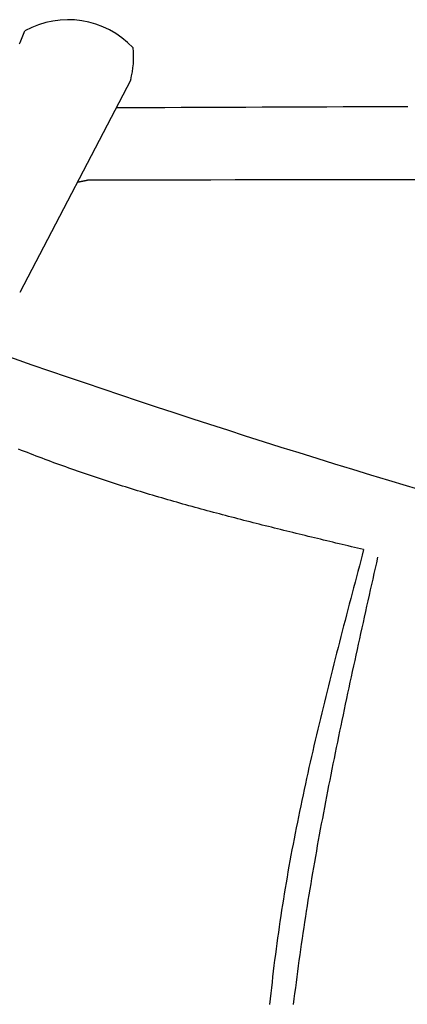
# Model space of a CAD drawing. Extents: x 715 to 7297, y 267 to 5710.
# Tile 12 of 91: x 2666 to 2921, y 2012 to 2660. Entities that reach past the tile are written whole.
import ezdxf

# ---------------------------------------------------------------- set-up
doc = ezdxf.new("R2010")
doc.units = 0
doc.layers.add('CAR', color=10, linetype='CONTINUOUS')

msp = doc.modelspace()

# ---------------------------------------------------------------- linework, layer by layer
at = {"layer": 'CAR'}
msp.add_line((2738.69, 2620.844), (2665.531, 2480.867), dxfattribs=at)
for points in [[(2665.41, 2644.36, 0), (2665.86, 2645.43, 0), (2666.3, 2646.5, 0), (2666.75, 2647.57, 0), (2667.19, 2648.65, 0), (2667.64, 2649.72, 0), (2668.08, 2650.79, 0), (2668.52, 2651.86, 0), (2668.97, 2652.93, 0)], [(2729.09, 2602.48, 0), (2739.76, 2602.53, 0), (2750.43, 2602.57, 0), (2761.1, 2602.62, 0), (2771.77, 2602.67, 0), (2782.44, 2602.71, 0), (2793.11, 2602.76, 0), (2803.78, 2602.8, 0), (2814.45, 2602.85, 0), (2825.12, 2602.89, 0), (2835.79, 2602.93, 0), (2846.46, 2602.98, 0), (2857.13, 2603.02, 0), (2867.79, 2603.06, 0), (2878.46, 2603.11, 0), (2889.13, 2603.15, 0), (2899.8, 2603.19, 0), (2910.47, 2603.23, 0), (2921.14, 2603.27, 0)], [(2710.46, 2554.66, 0), (2710.41, 2554.65, 0), (2710.36, 2554.64, 0), (2710.31, 2554.63, 0), (2710.25, 2554.62, 0), (2710.2, 2554.6, 0), (2710.15, 2554.59, 0), (2710.1, 2554.58, 0), (2710.05, 2554.57, 0), (2709.99, 2554.56, 0), (2709.94, 2554.55, 0), (2709.89, 2554.54, 0), (2709.84, 2554.53, 0), (2709.79, 2554.52, 0), (2709.74, 2554.51, 0), (2709.68, 2554.5, 0), (2709.63, 2554.49, 0), (2709.58, 2554.48, 0), (2709.53, 2554.46, 0), (2709.48, 2554.45, 0), (2709.42, 2554.44, 0), (2709.37, 2554.43, 0), (2709.32, 2554.42, 0), (2709.27, 2554.41, 0), (2709.22, 2554.4, 0), (2709.16, 2554.39, 0), (2709.11, 2554.38, 0), (2709.06, 2554.37, 0), (2709.01, 2554.36, 0), (2708.96, 2554.35, 0), (2708.9, 2554.33, 0), (2708.85, 2554.32, 0), (2708.8, 2554.31, 0), (2708.75, 2554.3, 0), (2708.7, 2554.29, 0), (2708.64, 2554.28, 0), (2708.59, 2554.27, 0), (2708.54, 2554.26, 0), (2708.49, 2554.25, 0), (2708.44, 2554.24, 0), (2708.38, 2554.23, 0), (2708.33, 2554.22, 0), (2708.28, 2554.21, 0), (2708.23, 2554.19, 0), (2708.18, 2554.18, 0), (2708.12, 2554.17, 0), (2708.07, 2554.16, 0), (2708.02, 2554.15, 0), (2707.97, 2554.14, 0), (2707.92, 2554.13, 0), (2707.86, 2554.12, 0), (2707.81, 2554.11, 0), (2707.76, 2554.1, 0), (2707.71, 2554.09, 0), (2707.66, 2554.08, 0), (2707.6, 2554.07, 0), (2707.55, 2554.05, 0), (2707.5, 2554.04, 0), (2707.45, 2554.03, 0), (2707.4, 2554.02, 0), (2707.34, 2554.01, 0), (2707.29, 2554, 0), (2707.24, 2553.99, 0), (2707.19, 2553.98, 0), (2707.14, 2553.97, 0), (2707.08, 2553.96, 0), (2707.03, 2553.95, 0), (2706.98, 2553.94, 0), (2706.93, 2553.92, 0), (2706.88, 2553.91, 0), (2706.82, 2553.9, 0), (2706.77, 2553.89, 0), (2706.72, 2553.88, 0), (2706.67, 2553.87, 0), (2706.62, 2553.86, 0), (2706.56, 2553.85, 0), (2706.51, 2553.84, 0), (2706.46, 2553.83, 0), (2706.41, 2553.82, 0), (2706.36, 2553.81, 0), (2706.3, 2553.79, 0), (2706.25, 2553.78, 0), (2706.2, 2553.77, 0), (2706.15, 2553.76, 0), (2706.1, 2553.75, 0), (2706.04, 2553.74, 0), (2705.99, 2553.73, 0), (2705.94, 2553.72, 0), (2705.89, 2553.71, 0), (2705.84, 2553.7, 0), (2705.79, 2553.69, 0), (2705.73, 2553.68, 0), (2705.68, 2553.66, 0), (2705.63, 2553.65, 0), (2705.58, 2553.64, 0), (2705.53, 2553.63, 0), (2705.47, 2553.62, 0), (2705.42, 2553.61, 0), (2705.37, 2553.6, 0), (2705.32, 2553.59, 0), (2705.27, 2553.58, 0), (2705.21, 2553.57, 0), (2705.16, 2553.56, 0), (2705.11, 2553.55, 0), (2705.06, 2553.53, 0), (2705.01, 2553.52, 0), (2704.95, 2553.51, 0), (2704.9, 2553.5, 0), (2704.85, 2553.49, 0), (2704.8, 2553.48, 0), (2704.75, 2553.47, 0), (2704.69, 2553.46, 0), (2704.64, 2553.45, 0), (2704.59, 2553.44, 0), (2704.54, 2553.43, 0), (2704.49, 2553.42, 0), (2704.43, 2553.4, 0), (2704.38, 2553.39, 0), (2704.33, 2553.38, 0), (2704.28, 2553.37, 0), (2704.23, 2553.36, 0), (2704.18, 2553.35, 0), (2704.12, 2553.34, 0), (2704.07, 2553.33, 0), (2704.02, 2553.32, 0), (2703.97, 2553.31, 0), (2703.92, 2553.3, 0), (2703.86, 2553.28, 0)], [(2936.82, 2555.04, 0), (2920.66, 2555.02, 0), (2904.49, 2555.01, 0), (2888.32, 2554.98, 0), (2872.15, 2554.96, 0), (2855.98, 2554.93, 0), (2839.81, 2554.91, 0), (2823.64, 2554.88, 0), (2807.48, 2554.85, 0), (2791.31, 2554.82, 0), (2775.14, 2554.79, 0), (2758.97, 2554.76, 0), (2742.8, 2554.72, 0), (2726.63, 2554.69, 0), (2710.46, 2554.66, 0)], [(2892.03, 2311.55, 0), (2890, 2312.03, 0), (2887.98, 2312.52, 0), (2885.95, 2313, 0), (2883.92, 2313.48, 0), (2881.9, 2313.96, 0), (2879.87, 2314.45, 0), (2877.85, 2314.93, 0), (2875.82, 2315.41, 0), (2873.79, 2315.9, 0), (2871.77, 2316.38, 0), (2869.74, 2316.87, 0), (2867.72, 2317.35, 0), (2865.69, 2317.84, 0), (2863.67, 2318.33, 0), (2861.64, 2318.81, 0), (2859.62, 2319.3, 0), (2857.59, 2319.79, 0), (2855.57, 2320.28, 0), (2853.55, 2320.77, 0), (2851.52, 2321.26, 0), (2849.5, 2321.75, 0), (2847.48, 2322.25, 0), (2845.46, 2322.74, 0), (2843.43, 2323.24, 0), (2841.41, 2323.73, 0), (2839.39, 2324.23, 0), (2837.37, 2324.73, 0), (2835.35, 2325.23, 0), (2833.33, 2325.73, 0), (2831.31, 2326.23, 0), (2829.29, 2326.73, 0), (2827.27, 2327.24, 0), (2825.25, 2327.74, 0), (2823.24, 2328.25, 0), (2821.22, 2328.76, 0), (2819.2, 2329.27, 0), (2817.19, 2329.79, 0), (2815.17, 2330.3, 0), (2813.16, 2330.82, 0), (2811.14, 2331.33, 0), (2809.13, 2331.85, 0), (2807.12, 2332.38, 0), (2805.1, 2332.9, 0), (2803.09, 2333.42, 0), (2801.08, 2333.95, 0), (2799.07, 2334.48, 0), (2797.06, 2335.01, 0), (2795.05, 2335.55, 0), (2793.05, 2336.08, 0), (2791.04, 2336.62, 0), (2789.03, 2337.16, 0), (2787.03, 2337.7, 0), (2785.02, 2338.25, 0), (2783.02, 2338.79, 0), (2781.01, 2339.34, 0), (2779.01, 2339.9, 0), (2777.01, 2340.45, 0), (2775.01, 2341.01, 0), (2773.01, 2341.57, 0), (2771.01, 2342.13, 0), (2769.01, 2342.7, 0), (2767.02, 2343.26, 0), (2765.02, 2343.84, 0), (2763.02, 2344.41, 0), (2761.03, 2344.99, 0), (2759.04, 2345.57, 0), (2757.05, 2346.15, 0), (2755.05, 2346.73, 0), (2753.06, 2347.32, 0), (2751.08, 2347.91, 0), (2749.09, 2348.51, 0), (2747.1, 2349.11, 0), (2745.12, 2349.71, 0), (2743.13, 2350.31, 0), (2741.15, 2350.92, 0), (2739.17, 2351.53, 0), (2737.19, 2352.15, 0), (2735.21, 2352.77, 0), (2733.23, 2353.39, 0), (2731.25, 2354.01, 0), (2729.27, 2354.64, 0), (2727.3, 2355.28, 0), (2725.33, 2355.91, 0), (2723.35, 2356.55, 0), (2721.38, 2357.2, 0), (2719.41, 2357.84, 0), (2717.44, 2358.5, 0), (2715.48, 2359.15, 0), (2713.51, 2359.81, 0), (2711.55, 2360.48, 0), (2709.59, 2361.14, 0), (2707.62, 2361.81, 0), (2705.66, 2362.49, 0), (2703.71, 2363.17, 0), (2701.75, 2363.86, 0), (2699.79, 2364.54, 0), (2697.84, 2365.24, 0), (2695.89, 2365.94, 0), (2693.94, 2366.64, 0), (2691.99, 2367.34, 0), (2690.04, 2368.05, 0), (2688.09, 2368.77, 0), (2686.15, 2369.49, 0), (2684.2, 2370.21, 0), (2682.26, 2370.94, 0), (2680.32, 2371.67, 0), (2678.38, 2372.4, 0), (2676.44, 2373.14, 0), (2674.5, 2373.88, 0), (2672.57, 2374.63, 0), (2670.63, 2375.38, 0), (2668.7, 2376.13, 0), (2666.76, 2376.89, 0), (2664.83, 2377.65, 0)], [(2892.03, 2311.55, 0), (2891.08, 2307.97, 0), (2890.13, 2304.39, 0), (2889.19, 2300.81, 0), (2888.24, 2297.23, 0), (2887.3, 2293.65, 0), (2886.35, 2290.07, 0), (2885.41, 2286.49, 0), (2884.47, 2282.91, 0), (2883.52, 2279.33, 0), (2882.59, 2275.75, 0), (2881.65, 2272.17, 0), (2880.71, 2268.58, 0), (2879.78, 2265, 0), (2878.85, 2261.42, 0), (2877.92, 2257.84, 0), (2876.99, 2254.26, 0), (2876.07, 2250.67, 0), (2875.15, 2247.09, 0), (2874.23, 2243.5, 0), (2873.32, 2239.92, 0), (2872.41, 2236.34, 0), (2871.5, 2232.75, 0), (2870.6, 2229.16, 0), (2869.7, 2225.58, 0), (2868.81, 2221.99, 0), (2867.92, 2218.4, 0), (2867.03, 2214.81, 0), (2866.15, 2211.23, 0), (2865.28, 2207.64, 0), (2864.41, 2204.05, 0), (2863.54, 2200.46, 0), (2862.68, 2196.86, 0), (2861.83, 2193.27, 0), (2860.98, 2189.68, 0), (2860.14, 2186.08, 0), (2859.31, 2182.49, 0), (2858.48, 2178.89, 0), (2857.65, 2175.3, 0), (2856.84, 2171.7, 0), (2856.03, 2168.1, 0), (2855.23, 2164.5, 0), (2854.43, 2160.9, 0), (2853.65, 2157.3, 0), (2852.87, 2153.7, 0), (2852.09, 2150.09, 0), (2851.33, 2146.49, 0), (2850.57, 2142.88, 0), (2849.83, 2139.28, 0), (2849.09, 2135.67, 0), (2848.36, 2132.06, 0), (2847.64, 2128.45, 0), (2846.92, 2124.84, 0), (2846.22, 2121.23, 0), (2845.53, 2117.61, 0), (2844.84, 2114, 0), (2844.17, 2110.38, 0), (2843.5, 2106.76, 0), (2842.85, 2103.15, 0), (2842.2, 2099.53, 0), (2841.57, 2095.9, 0), (2840.95, 2092.28, 0), (2840.34, 2088.66, 0), (2839.73, 2085.03, 0), (2839.14, 2081.4, 0), (2838.57, 2077.77, 0), (2838, 2074.14, 0), (2837.44, 2070.51, 0), (2836.9, 2066.88, 0), (2836.37, 2063.24, 0), (2835.85, 2059.6, 0), (2835.34, 2055.97, 0), (2834.84, 2052.33, 0), (2834.36, 2048.68, 0), (2833.89, 2045.04, 0), (2833.43, 2041.4, 0), (2832.98, 2037.75, 0), (2832.54, 2034.1, 0), (2832.11, 2030.45, 0), (2831.69, 2026.8, 0), (2831.29, 2023.15, 0), (2830.89, 2019.5, 0), (2830.51, 2015.84, 0), (2830.13, 2012.18, 0)], [(2901.2, 2306.48, 0), (2900.4, 2302.91, 0), (2899.6, 2299.33, 0), (2898.8, 2295.76, 0), (2898, 2292.18, 0), (2897.2, 2288.61, 0), (2896.4, 2285.03, 0), (2895.6, 2281.46, 0), (2894.8, 2277.88, 0), (2894.01, 2274.31, 0), (2893.21, 2270.73, 0), (2892.42, 2267.16, 0), (2891.63, 2263.58, 0), (2890.83, 2260, 0), (2890.04, 2256.43, 0), (2889.26, 2252.85, 0), (2888.47, 2249.28, 0), (2887.68, 2245.7, 0), (2886.9, 2242.12, 0), (2886.12, 2238.54, 0), (2885.34, 2234.97, 0), (2884.56, 2231.39, 0), (2883.79, 2227.81, 0), (2883.01, 2224.23, 0), (2882.25, 2220.66, 0), (2881.48, 2217.08, 0), (2880.71, 2213.5, 0), (2879.95, 2209.92, 0), (2879.19, 2206.34, 0), (2878.44, 2202.76, 0), (2877.69, 2199.18, 0), (2876.94, 2195.6, 0), (2876.19, 2192.02, 0), (2875.45, 2188.44, 0), (2874.71, 2184.85, 0), (2873.98, 2181.27, 0), (2873.25, 2177.69, 0), (2872.52, 2174.11, 0), (2871.8, 2170.52, 0), (2871.08, 2166.94, 0), (2870.36, 2163.36, 0), (2869.65, 2159.77, 0), (2868.95, 2156.19, 0), (2868.25, 2152.6, 0), (2867.55, 2149.01, 0), (2866.86, 2145.43, 0), (2866.18, 2141.84, 0), (2865.49, 2138.25, 0), (2864.82, 2134.66, 0), (2864.15, 2131.07, 0), (2863.48, 2127.48, 0), (2862.82, 2123.89, 0), (2862.17, 2120.3, 0), (2861.52, 2116.71, 0), (2860.88, 2113.12, 0), (2860.24, 2109.53, 0), (2859.61, 2105.93, 0), (2858.99, 2102.34, 0), (2858.37, 2098.75, 0), (2857.76, 2095.15, 0), (2857.16, 2091.55, 0), (2856.56, 2087.96, 0), (2855.97, 2084.36, 0), (2855.38, 2080.76, 0), (2854.8, 2077.16, 0), (2854.23, 2073.56, 0), (2853.67, 2069.96, 0), (2853.11, 2066.36, 0), (2852.57, 2062.76, 0), (2852.02, 2059.16, 0), (2851.49, 2055.55, 0), (2850.96, 2051.95, 0), (2850.45, 2048.34, 0), (2849.94, 2044.74, 0), (2849.43, 2041.13, 0), (2848.94, 2037.52, 0), (2848.46, 2033.91, 0), (2847.98, 2030.3, 0), (2847.51, 2026.69, 0), (2847.05, 2023.08, 0), (2846.6, 2019.47, 0), (2846.16, 2015.86, 0), (2845.72, 2012.24, 0)]]:
    msp.add_polyline3d(points, dxfattribs=at)
for centre, radius, start, end in [((2697.471, 2601.895), 58.456, 43.102017, 119.182295), ((2684.918, 2635.285), 55.621, 344.910428, 6.765274), ((4698.74, 8290.214), 6197.207, 250.355167, 254.006031)]:
    msp.add_arc(centre, radius, start, end, dxfattribs=at)

doc.saveas('drawing.dxf')
